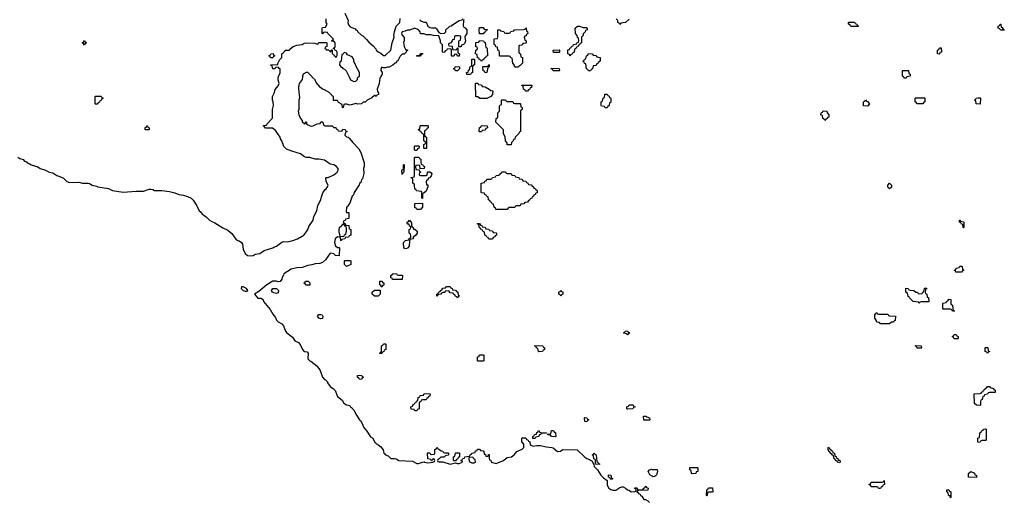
# Model space of a CAD drawing. Header units: inches. Extents: x 2602844 to 2692189, y 936934 to 1026383.
# Tile 21 of 58: x 2653149 to 2663812, y 955397 to 960620. Entities that reach past the tile are written whole.
import ezdxf

# ---------------------------------------------------------------- set-up
doc = ezdxf.new("R2010")
doc.units = ezdxf.units.IN
doc.header["$MEASUREMENT"] = 0
for name, color, linetype in [('C6955', 7, 'Continuous'), ('C6956', 7, 'Continuous'), ('C6965', 7, 'Continuous'), ('C6966', 7, 'Continuous')]:
    doc.layers.add(name, color=color, linetype=linetype)

msp = doc.modelspace()

# ---------------------------------------------------------------- linework, layer by layer
at = {"layer": 'C6955', "color": 6}
for points in [[(2653131, 959131), (2653150, 959118), (2653186, 959106), (2653202, 959090), (2653222, 959082), (2653232, 959070), (2653261, 959061), (2653272, 959050), (2653347, 959027), (2653372, 959010), (2653430, 958991), (2653470, 958971), (2653510, 958964), (2653550, 958934), (2653584, 958924), (2653624, 958904), (2653661, 958870), (2653690, 958860), (2653790, 958863), (2653830, 958852), (2653891, 958851), (2653907, 958847), (2653934, 958830), (2653980, 958820), (2653994, 958810), (2654112, 958792), (2654154, 958770), (2654270, 958755), (2654410, 958766), (2654490, 958765), (2654550, 958785), (2654570, 958785), (2654590, 958782), (2654610, 958772), (2654689, 958771), (2654770, 958762), (2654830, 958748), (2654872, 958730), (2654922, 958722), (2654968, 958708), (2655008, 958688), (2655027, 958667), (2655067, 958607), (2655092, 958550), (2655104, 958544), (2655130, 958511), (2655145, 958505), (2655168, 958488), (2655206, 958450), (2655230, 958435), (2655262, 958422), (2655350, 958366), (2655404, 958344), (2655446, 958306), (2655490, 958246), (2655510, 958230), (2655526, 958226), (2655550, 958210), (2655563, 958190), (2655570, 958138), (2655590, 958090), (2655615, 958070), (2655650, 958064), (2655677, 958070), (2655698, 958082), (2655749, 958090), (2655796, 958124), (2655890, 958151), (2655900, 958160), (2655930, 958171), (2655990, 958214), (2656010, 958219), (2656050, 958216), (2656109, 958230), (2656159, 958250), (2656226, 958290), (2656258, 958330), (2656269, 958350), (2656279, 958381), (2656326, 958450), (2656335, 958490), (2656367, 958550), (2656378, 958610), (2656409, 958670), (2656416, 958704), (2656434, 958746), (2656456, 958784), (2656470, 958791), (2656484, 958810), (2656489, 958830), (2656468, 958870), (2656466, 958910), (2656470, 958914), (2656490, 958912), (2656550, 958943), (2656589, 958970), (2656599, 958990), (2656597, 959010), (2656579, 959030), (2656550, 959049), (2656510, 959055), (2656450, 959099), (2656390, 959110), (2656350, 959111), (2656290, 959129), (2656250, 959129), (2656235, 959135), (2656189, 959170), (2656096, 959196), (2656040, 959220), (2656009, 959249), (2655989, 959310), (2655972, 959332), (2655969, 959350), (2655920, 959420), (2655887, 959447), (2655810, 959448), (2655802, 959462), (2655788, 959468), (2655790, 959474), (2655822, 959478), (2655826, 959490), (2655887, 959553), (2655886, 959650), (2655897, 959690), (2655894, 959730), (2655886, 959750), (2655886, 959790), (2655910, 959834), (2655917, 959863), (2655950, 959903), (2655961, 959930), (2655949, 959970), (2655949, 959990), (2655951, 960000)], [(2656211, 960000), (2656208, 959972), (2656175, 959930), (2656168, 959890), (2656171, 959830), (2656177, 959810), (2656181, 959770), (2656171, 959750), (2656172, 959650), (2656165, 959630), (2656171, 959590), (2656190, 959551), (2656208, 959528), (2656210, 959514), (2656225, 959505), (2656230, 959494), (2656242, 959498), (2656250, 959514), (2656254, 959510), (2656254, 959490), (2656294, 959470), (2656310, 959467), (2656326, 959470), (2656370, 959492), (2656402, 959498), (2656410, 959514), (2656430, 959514), (2656434, 959510), (2656438, 959478), (2656453, 959473), (2656532, 959472), (2656550, 959454), (2656573, 959453), (2656578, 959438), (2656592, 959432), (2656598, 959418), (2656630, 959414), (2656642, 959418), (2656650, 959434), (2656673, 959433), (2656678, 959418), (2656694, 959410), (2656678, 959402), (2656672, 959370), (2656690, 959352), (2656708, 959348), (2656719, 959339), (2656756, 959290), (2656823, 959223), (2656843, 959183), (2656879, 959070), (2656879, 959030), (2656871, 959010), (2656877, 958957), (2656861, 958899), (2656850, 958886), (2656842, 958858), (2656830, 958848), (2656826, 958834), (2656771, 958750), (2656768, 958732), (2656762, 958718), (2656751, 958710), (2656726, 958634), (2656710, 958618), (2656702, 958598), (2656690, 958586), (2656684, 958544), (2656690, 958534), (2656710, 958534), (2656714, 958530), (2656712, 958468), (2656678, 958462), (2656673, 958447), (2656658, 958442), (2656654, 958430), (2656658, 958418), (2656673, 958413), (2656678, 958398), (2656713, 958393), (2656718, 958358), (2656734, 958350), (2656734, 958290), (2656718, 958282), (2656710, 958266), (2656678, 958262), (2656670, 958248), (2656638, 958242), (2656630, 958226), (2656626, 958230), (2656622, 958262), (2656608, 958268), (2656590, 958269), (2656566, 958250), (2656560, 958210), (2656570, 958172), (2656590, 958154), (2656610, 958154), (2656614, 958150), (2656610, 958066), (2656570, 958068), (2656550, 958088), (2656510, 958094), (2656460, 958020), (2656428, 957992), (2656398, 957982), (2656350, 957978), (2656313, 957967), (2656270, 957961), (2656210, 957938), (2656150, 957936), (2656090, 957922), (2656011, 957870), (2656006, 957854), (2655991, 957830), (2655988, 957812), (2655970, 957788), (2655950, 957782), (2655929, 957789), (2655890, 957790), (2655825, 957750), (2655740, 957680), (2655691, 957650), (2655730, 957608), (2655765, 957605), (2655787, 957587), (2655791, 957570), (2655863, 957483), (2655890, 957435), (2655918, 957398), (2655931, 957370), (2655950, 957351), (2655987, 957327), (2656006, 957306), (2656028, 957250), (2656042, 957230), (2656104, 957184), (2656130, 957144), (2656170, 957125), (2656185, 957105), (2656211, 957050), (2656230, 957031), (2656264, 957024), (2656274, 957010), (2656271, 956950), (2656290, 956928), (2656303, 956923), (2656371, 956871), (2656404, 956824), (2656430, 956751), (2656450, 956727), (2656462, 956722), (2656482, 956702), (2656483, 956690), (2656510, 956651), (2656546, 956626), (2656566, 956606), (2656590, 956543), (2656641, 956501), (2656659, 956470), (2656690, 956451), (2656725, 956445), (2656732, 956430), (2656743, 956423), (2656771, 956391), (2656790, 956352), (2656830, 956291), (2656841, 956281), (2656862, 956242), (2656871, 956210), (2656907, 956167), (2656950, 956105), (2656972, 956090), (2656991, 956050), (2657003, 956043), (2657010, 956031), (2657025, 956025), (2657030, 956018), (2657059, 955999), (2657086, 955966), (2657092, 955930), (2657103, 955923), (2657110, 955912), (2657140, 955900), (2657170, 955871), (2657210, 955872), (2657228, 955868), (2657254, 955850), (2657403, 955843), (2657450, 955819), (2657470, 955816), (2657513, 955833), (2657530, 955834), (2657534, 955830), (2657570, 955825), (2657626, 955830), (2657626, 955834), (2657642, 955838), (2657646, 955850), (2657642, 955862), (2657630, 955866), (2657618, 955862), (2657614, 955846), (2657610, 955846), (2657602, 955862), (2657568, 955868), (2657566, 955930), (2657570, 955934), (2657590, 955934), (2657598, 955918), (2657610, 955914), (2657642, 955918), (2657646, 955930), (2657646, 955970), (2657662, 955978), (2657670, 955994), (2657678, 955978), (2657690, 955974), (2657713, 955953), (2657732, 955952), (2657738, 955938), (2657750, 955934), (2657790, 955934), (2657794, 955930), (2657794, 955910), (2657790, 955906), (2657758, 955902), (2657750, 955886), (2657710, 955886), (2657693, 955867), (2657678, 955862), (2657674, 955850), (2657678, 955838), (2657690, 955834), (2657730, 955834), (2657810, 955811), (2657870, 955825), (2657890, 955818), (2657910, 955818), (2657946, 955830), (2657942, 955842), (2657926, 955850), (2657942, 955858), (2657948, 955872), (2657966, 955874), (2657969, 955891), (2658022, 955898), (2658026, 955910), (2658042, 955918), (2658046, 955930), (2658082, 955938), (2658087, 955953), (2658102, 955958), (2658108, 955972), (2658130, 955972), (2658138, 955958), (2658170, 955954), (2658174, 955950), (2658178, 955918), (2658193, 955913), (2658198, 955898), (2658210, 955894), (2658222, 955898), (2658227, 955913), (2658233, 955913), (2658234, 955870), (2658238, 955858), (2658250, 955854), (2658254, 955830), (2658310, 955816), (2658388, 955850), (2658430, 955881), (2658475, 955890), (2658504, 955910), (2658533, 955947), (2658590, 955971), (2658609, 955990), (2658609, 956010), (2658608, 956028), (2658588, 956050), (2658586, 956090), (2658590, 956094), (2658630, 956094), (2658638, 956078), (2658653, 956073), (2658658, 956058), (2658673, 956053), (2658678, 956018), (2658710, 956005), (2658749, 956011), (2658789, 956011), (2658850, 955998), (2658911, 955991), (2658927, 955987), (2658973, 955947), (2659006, 955950), (2659033, 955967), (2659186, 955966), (2659270, 955885), (2659290, 955871), (2659321, 955861), (2659330, 955852), (2659346, 955846), (2659366, 955806), (2659370, 955785), (2659408, 955748), (2659444, 955690), (2659470, 955661), (2659512, 955632), (2659510, 955582), (2659530, 955551), (2659550, 955535), (2659572, 955528), (2659606, 955530), (2659650, 955558), (2659670, 955565), (2659684, 955564), (2659710, 955552), (2659730, 955532), (2659748, 955528), (2659770, 955512), (2659810, 955514), (2659822, 955518), (2659826, 955530), (2659822, 955542), (2659807, 955547), (2659810, 955554), (2659830, 955554), (2659838, 955538), (2659850, 955534), (2659890, 955534), (2659902, 955538), (2659908, 955552), (2659922, 955558), (2659928, 955572), (2659934, 955570), (2659938, 955558), (2659954, 955550), (2659953, 955527), (2659850, 955526), (2659838, 955522), (2659834, 955510), (2659845, 955505), (2659854, 955490), (2659867, 955487), (2659872, 955470), (2659885, 955465), (2659910, 955427), (2659926, 955426), (2659950, 955414), (2659970, 955394)], [(2657057, 960000), (2657050, 959988), (2657041, 959930), (2657021, 959870), (2657024, 959844), (2657034, 959830), (2657034, 959810), (2657018, 959802), (2657010, 959789), (2656998, 959798), (2656990, 959798), (2656964, 959776), (2656912, 959750), (2656890, 959728), (2656870, 959726), (2656852, 959708), (2656810, 959706), (2656790, 959714), (2656730, 959695), (2656690, 959706), (2656670, 959706), (2656658, 959702), (2656654, 959670), (2656647, 959667), (2656642, 959702), (2656603, 959723), (2656590, 959746), (2656547, 959747), (2656546, 959790), (2656535, 959795), (2656526, 959810), (2656515, 959815), (2656508, 959830), (2656450, 959862), (2656428, 959868), (2656407, 959887), (2656359, 959939), (2656349, 959970), (2656317, 959997), (2656315, 960000)], [(2656718, 960000), (2656732, 959970), (2656767, 959953), (2656790, 959954), (2656807, 959973), (2656808, 959990), (2656818, 960000)], [(2660000, 955680), (2659975, 955695), (2659955, 955730), (2659968, 955750), (2659990, 955755), (2660000, 955754)]]:
    msp.add_lwpolyline(points, dxfattribs=at)
for points in [[(2658133, 959767), (2658110, 959786), (2658090, 959786), (2658087, 959933), (2658110, 959934), (2658118, 959918), (2658150, 959914), (2658158, 959898), (2658190, 959892), (2658234, 959870), (2658250, 959854), (2658272, 959850), (2658271, 959809), (2658250, 959788), (2658210, 959768)], [(2658650, 959846), (2658627, 959847), (2658622, 959862), (2658607, 959867), (2658602, 959902), (2658587, 959907), (2658587, 959913), (2658694, 959910), (2658693, 959887), (2658678, 959882), (2658674, 959870), (2658658, 959862)], [(2653970, 959706), (2653966, 959710), (2653966, 959790), (2653970, 959794), (2654030, 959794), (2654038, 959778), (2654054, 959770), (2654038, 959762), (2654033, 959747), (2654018, 959742), (2654013, 959727), (2653998, 959722), (2653990, 959706)], [(2658430, 959734), (2658490, 959734), (2658498, 959718), (2658510, 959714), (2658570, 959714), (2658574, 959710), (2658578, 959678), (2658592, 959670), (2658592, 959648), (2658578, 959642), (2658574, 959630), (2658572, 959410), (2658558, 959402), (2658554, 959390), (2658514, 959350), (2658510, 959326), (2658498, 959322), (2658494, 959310), (2658474, 959290), (2658470, 959266), (2658430, 959266), (2658427, 959287), (2658409, 959309), (2658408, 959350), (2658389, 959390), (2658388, 959428), (2658306, 959510), (2658308, 959550), (2658322, 959558), (2658326, 959570), (2658328, 959612), (2658346, 959630), (2658347, 959687), (2658350, 959694), (2658362, 959698), (2658366, 959710), (2658366, 959750), (2658370, 959754), (2658410, 959754), (2658418, 959738)], [(2659490, 959666), (2659482, 959682), (2659450, 959686), (2659446, 959690), (2659446, 959730), (2659462, 959738), (2659468, 959772), (2659482, 959778), (2659486, 959810), (2659490, 959814), (2659510, 959814), (2659518, 959798), (2659533, 959793), (2659538, 959778), (2659552, 959772), (2659552, 959728), (2659538, 959722), (2659534, 959690), (2659518, 959682), (2659510, 959666)], [(2654550, 959428), (2654508, 959430), (2654508, 959452), (2654522, 959458), (2654528, 959472), (2654534, 959470), (2654538, 959458), (2654552, 959450)], [(2657530, 959226), (2657526, 959230), (2657526, 959270), (2657542, 959278), (2657546, 959290), (2657542, 959302), (2657526, 959310), (2657526, 959370), (2657522, 959382), (2657507, 959387), (2657502, 959402), (2657490, 959406), (2657482, 959422), (2657466, 959430), (2657482, 959438), (2657486, 959470), (2657490, 959474), (2657570, 959474), (2657574, 959470), (2657574, 959450), (2657558, 959442), (2657554, 959430), (2657538, 959422), (2657534, 959410), (2657534, 959370), (2657538, 959358), (2657554, 959350), (2657554, 959230), (2657550, 959226)], [(2658130, 959406), (2658126, 959410), (2658130, 959454), (2658142, 959458), (2658150, 959474), (2658213, 959473), (2658214, 959450), (2658198, 959442), (2658190, 959426), (2658158, 959422), (2658150, 959408)], [(2657430, 959206), (2657426, 959210), (2657426, 959250), (2657430, 959254), (2657470, 959254), (2657474, 959250), (2657473, 959227), (2657458, 959222), (2657450, 959206)], [(2657486, 959006), (2657482, 959042), (2657470, 959046), (2657438, 959042), (2657434, 959030), (2657438, 958998), (2657474, 958994), (2657478, 958978), (2657494, 958970), (2657478, 958962), (2657474, 958950), (2657478, 958938), (2657490, 958934), (2657550, 958934), (2657562, 958938), (2657566, 958970), (2657570, 958974), (2657590, 958974), (2657604, 958964), (2657611, 958951), (2657605, 958930), (2657590, 958908), (2657574, 958906), (2657570, 958886), (2657558, 958882), (2657553, 958867), (2657554, 958834), (2657570, 958832), (2657571, 958810), (2657550, 958766), (2657530, 958746), (2657518, 958742), (2657513, 958727), (2657510, 958686), (2657506, 958690), (2657506, 958750), (2657502, 958762), (2657448, 958768), (2657442, 958782), (2657427, 958787), (2657426, 958830), (2657422, 958842), (2657406, 958850), (2657406, 958890), (2657402, 958902), (2657388, 958910), (2657390, 958914), (2657422, 958918), (2657426, 958930), (2657426, 959130), (2657430, 959134), (2657472, 959132), (2657478, 959118), (2657494, 959110), (2657494, 959070), (2657498, 959058), (2657510, 959054), (2657518, 959038), (2657532, 959030), (2657531, 959009)], [(2657290, 958946), (2657287, 958987), (2657290, 958994), (2657302, 958998), (2657306, 959010), (2657306, 959050), (2657310, 959052), (2657314, 959050), (2657311, 958969), (2657298, 958962)], [(2658430, 958954), (2658470, 958954), (2658478, 958938), (2658513, 958933), (2658518, 958918), (2658553, 958913), (2658558, 958898), (2658590, 958894), (2658598, 958878), (2658630, 958874), (2658638, 958858), (2658654, 958850), (2658658, 958838), (2658690, 958834), (2658698, 958818), (2658710, 958814), (2658718, 958798), (2658734, 958790), (2658738, 958778), (2658754, 958770), (2658753, 958747), (2658738, 958742), (2658733, 958727), (2658718, 958722), (2658714, 958710), (2658698, 958702), (2658694, 958690), (2658678, 958682), (2658670, 958666), (2658658, 958662), (2658650, 958646), (2658618, 958642), (2658610, 958626), (2658578, 958622), (2658570, 958606), (2658530, 958606), (2658518, 958602), (2658510, 958586), (2658450, 958586), (2658438, 958582), (2658430, 958566), (2658307, 958567), (2658302, 958582), (2658286, 958590), (2658282, 958622), (2658267, 958627), (2658262, 958642), (2658247, 958647), (2658242, 958662), (2658226, 958670), (2658222, 958702), (2658207, 958707), (2658202, 958722), (2658187, 958727), (2658182, 958742), (2658150, 958746), (2658146, 958750), (2658148, 958852), (2658182, 958858), (2658187, 958873), (2658202, 958878), (2658210, 958894), (2658250, 958894), (2658262, 958898), (2658268, 958912), (2658302, 958918), (2658310, 958934), (2658342, 958938), (2658346, 958950), (2658362, 958958), (2658370, 958974), (2658410, 958974), (2658418, 958958)], [(2657450, 958566), (2657442, 958582), (2657430, 958586), (2657428, 958632), (2657510, 958634), (2657511, 958590), (2657490, 958566)], [(2656650, 958406), (2656623, 958377), (2656610, 958368), (2656606, 958350), (2656606, 958326), (2656618, 958278), (2656650, 958274), (2656662, 958278), (2656668, 958292), (2656682, 958298), (2656688, 958330), (2656687, 958367), (2656682, 958382), (2656670, 958386), (2656662, 958402)], [(2657330, 958142), (2657309, 958149), (2657306, 958210), (2657328, 958232), (2657362, 958238), (2657368, 958252), (2657382, 958258), (2657386, 958270), (2657382, 958302), (2657366, 958310), (2657368, 958350), (2657382, 958358), (2657386, 958370), (2657382, 958382), (2657370, 958386), (2657366, 958406), (2657354, 958406), (2657347, 958413), (2657346, 958430), (2657362, 958438), (2657370, 958452), (2657378, 958438), (2657394, 958430), (2657394, 958390), (2657398, 958378), (2657412, 958372), (2657414, 958354), (2657430, 958352), (2657452, 958330), (2657454, 958310), (2657437, 958283), (2657412, 958268), (2657411, 958249), (2657378, 958242), (2657372, 958228), (2657366, 958170), (2657350, 958149)], [(2658230, 958246), (2658222, 958262), (2658207, 958267), (2658202, 958282), (2658187, 958287), (2658182, 958322), (2658167, 958327), (2658162, 958342), (2658147, 958347), (2658142, 958362), (2658127, 958367), (2658122, 958402), (2658107, 958407), (2658107, 958413), (2658130, 958414), (2658138, 958398), (2658153, 958393), (2658158, 958378), (2658190, 958374), (2658198, 958358), (2658230, 958354), (2658238, 958338), (2658270, 958334), (2658278, 958318), (2658310, 958314), (2658314, 958310), (2658314, 958290), (2658298, 958282), (2658294, 958270), (2658278, 958262), (2658270, 958246)], [(2656690, 957948), (2656668, 957970), (2656666, 958010), (2656670, 958014), (2656730, 958014), (2656734, 958010), (2656734, 957970)], [(2657250, 957854), (2657290, 957854), (2657294, 957850), (2657290, 957809), (2657188, 957808), (2657182, 957822), (2657168, 957828), (2657168, 957850), (2657190, 957871), (2657230, 957874), (2657238, 957858)], [(2655570, 957729), (2655551, 957729), (2655548, 957710), (2655570, 957691), (2655590, 957681), (2655610, 957681), (2655621, 957690), (2655604, 957710)], [(2655930, 957658), (2655903, 957663), (2655886, 957670), (2655878, 957690), (2655890, 957711), (2655930, 957711), (2655951, 957690), (2655950, 957666)], [(2656250, 957748), (2656242, 957762), (2656228, 957770), (2656242, 957778), (2656246, 957790), (2656272, 957792), (2656290, 957774), (2656290, 957748)], [(2657070, 957726), (2657062, 957742), (2657048, 957750), (2657050, 957791), (2657074, 957790), (2657078, 957778), (2657094, 957770), (2657093, 957747), (2657078, 957742)], [(2657890, 957606), (2657882, 957622), (2657870, 957626), (2657862, 957642), (2657846, 957650), (2657842, 957662), (2657810, 957666), (2657802, 957682), (2657790, 957686), (2657758, 957682), (2657752, 957668), (2657733, 957667), (2657718, 957662), (2657710, 957648), (2657678, 957642), (2657670, 957626), (2657666, 957630), (2657666, 957650), (2657682, 957658), (2657690, 957674), (2657702, 957678), (2657706, 957690), (2657722, 957698), (2657730, 957714), (2657762, 957718), (2657770, 957734), (2657810, 957734), (2657818, 957718), (2657834, 957710), (2657838, 957698), (2657870, 957694), (2657878, 957678), (2657894, 957670), (2657898, 957638), (2657912, 957630), (2657898, 957622)], [(2656990, 957629), (2656968, 957650), (2656968, 957670), (2656990, 957692), (2657053, 957693), (2657052, 957650), (2657030, 957629)], [(2659010, 957628), (2659002, 957642), (2658988, 957650), (2658988, 957670), (2659002, 957678), (2659010, 957694), (2659018, 957678), (2659030, 957674), (2659032, 957650), (2659018, 957642)], [(2656410, 957382), (2656388, 957390), (2656375, 957410), (2656388, 957430), (2656411, 957431), (2656425, 957425), (2656431, 957410), (2656430, 957388)], [(2659730, 957208), (2659722, 957222), (2659690, 957226), (2659687, 957233), (2659702, 957238), (2659710, 957252), (2659734, 957250), (2659738, 957238), (2659750, 957234), (2659752, 957228), (2659738, 957222)], [(2657070, 957006), (2657048, 957008), (2657050, 957014), (2657062, 957018), (2657066, 957030), (2657066, 957090), (2657082, 957098), (2657090, 957114), (2657110, 957114), (2657114, 957110), (2657114, 957050), (2657098, 957042), (2657094, 957030), (2657078, 957022)], [(2658770, 957026), (2658766, 957030), (2658762, 957062), (2658747, 957067), (2658742, 957082), (2658727, 957087), (2658727, 957093), (2658814, 957090), (2658818, 957078), (2658834, 957070), (2658834, 957050), (2658818, 957042), (2658810, 957028)], [(2658110, 956926), (2658106, 956930), (2658108, 956970), (2658126, 956974), (2658130, 956992), (2658170, 956994), (2658174, 956990), (2658174, 956930), (2658170, 956926)], [(2656850, 956728), (2656826, 956730), (2656822, 956742), (2656806, 956750), (2656806, 956770), (2656830, 956774), (2656854, 956770), (2656858, 956758), (2656872, 956750), (2656858, 956742)], [(2657430, 956386), (2657422, 956402), (2657387, 956407), (2657386, 956430), (2657402, 956438), (2657410, 956454), (2657422, 956458), (2657430, 956474), (2657442, 956478), (2657447, 956493), (2657462, 956498), (2657466, 956530), (2657482, 956538), (2657487, 956553), (2657522, 956558), (2657530, 956574), (2657593, 956573), (2657590, 956546), (2657578, 956542), (2657574, 956530), (2657558, 956522), (2657550, 956506), (2657510, 956506), (2657498, 956502), (2657493, 956487), (2657478, 956482), (2657474, 956470), (2657474, 956410), (2657458, 956402), (2657450, 956386)], [(2659730, 956406), (2659726, 956410), (2659726, 956430), (2659742, 956438), (2659750, 956452), (2659792, 956452), (2659798, 956438), (2659814, 956430), (2659798, 956422), (2659790, 956408)], [(2659910, 956288), (2659906, 956330), (2659930, 956331), (2659941, 956321), (2659970, 956311), (2659974, 956290), (2659970, 956288)], [(2659290, 956268), (2659268, 956270), (2659266, 956310), (2659270, 956314), (2659292, 956312), (2659298, 956298), (2659314, 956290), (2659298, 956282)], [(2658707, 956087), (2658706, 956110), (2658722, 956118), (2658726, 956130), (2658746, 956134), (2658748, 956152), (2658762, 956158), (2658767, 956173), (2658774, 956170), (2658778, 956158), (2658793, 956153), (2658854, 956150), (2658854, 956146), (2658810, 956146), (2658798, 956142), (2658794, 956130), (2658774, 956126), (2658772, 956110), (2658738, 956102), (2658730, 956088)], [(2658950, 956106), (2658910, 956108), (2658902, 956122), (2658870, 956128), (2658866, 956134), (2658902, 956138), (2658910, 956174), (2658930, 956174), (2658938, 956158), (2658952, 956152), (2658954, 956110)], [(2657850, 955846), (2657846, 955850), (2657846, 955890), (2657862, 955898), (2657870, 955932), (2657910, 955934), (2657914, 955930), (2657912, 955888), (2657898, 955882), (2657893, 955867), (2657878, 955862), (2657870, 955846)], [(2659430, 955806), (2659386, 955810), (2659386, 955850), (2659382, 955862), (2659367, 955867), (2659362, 955902), (2659349, 955910), (2659362, 955918), (2659370, 955934), (2659378, 955918), (2659391, 955911), (2659398, 955838), (2659412, 955832), (2659418, 955818), (2659430, 955814)], [(2658050, 955886), (2658018, 955882), (2658014, 955870), (2658018, 955838), (2658046, 955826), (2658070, 955825), (2658086, 955830), (2658082, 955862), (2658067, 955867), (2658062, 955882)], [(2659570, 955648), (2659548, 955648), (2659542, 955662), (2659526, 955670), (2659527, 955693), (2659552, 955690), (2659558, 955658), (2659570, 955654)]]:
    msp.add_lwpolyline(points, close=True, dxfattribs=at)
at = {"layer": 'C6956', "color": 6}
for points in [[(2655951, 960000), (2655952, 960010), (2655970, 960042), (2655970, 960086), (2655955, 960095), (2655950, 960106), (2655918, 960102), (2655912, 960088), (2655890, 960088), (2655882, 960122), (2655870, 960126), (2655868, 960132), (2655946, 960134), (2655946, 960146), (2655968, 960190), (2655988, 960210), (2655988, 960252), (2656002, 960258), (2656010, 960274), (2656022, 960278), (2656026, 960290), (2656070, 960292), (2656077, 960303), (2656110, 960331), (2656150, 960343), (2656208, 960350), (2656230, 960367), (2656250, 960371), (2656345, 960365), (2656370, 960354), (2656382, 960358), (2656386, 960370), (2656393, 960373), (2656470, 960374), (2656474, 960370), (2656474, 960330), (2656458, 960322), (2656454, 960310), (2656465, 960305), (2656470, 960294), (2656493, 960293), (2656505, 960285), (2656510, 960274), (2656522, 960278), (2656527, 960293), (2656534, 960294), (2656534, 960250), (2656546, 960246), (2656550, 960234), (2656566, 960226), (2656570, 960214), (2656582, 960218), (2656587, 960233), (2656587, 960267), (2656582, 960282), (2656567, 960287), (2656562, 960302), (2656546, 960306), (2656550, 960314), (2656562, 960318), (2656566, 960330), (2656566, 960370), (2656550, 960386), (2656530, 960386), (2656526, 960390), (2656542, 960398), (2656546, 960410), (2656486, 960470), (2656482, 960482), (2656450, 960486), (2656438, 960482), (2656430, 960466), (2656426, 960470), (2656426, 960530), (2656430, 960534), (2656462, 960538), (2656478, 960570), (2656469, 960590), (2656469, 960630)], [(2656671, 960690), (2656705, 960610), (2656704, 960590), (2656710, 960563), (2656730, 960543), (2656782, 960522), (2656790, 960511), (2656804, 960504), (2656811, 960490), (2656850, 960451), (2656866, 960446), (2656906, 960406), (2656930, 960376), (2656979, 960339), (2657006, 960306), (2657011, 960290), (2657030, 960271), (2657059, 960259), (2657090, 960231), (2657108, 960232), (2657169, 960290), (2657182, 960370), (2657204, 960430), (2657202, 960450), (2657208, 960490), (2657228, 960550), (2657266, 960590), (2657270, 960634)], [(2657958, 960622), (2657954, 960610), (2657953, 960553), (2657958, 960538), (2657973, 960533), (2657991, 960511), (2657990, 960470), (2657976, 960450), (2657971, 960430), (2657976, 960390), (2657970, 960366), (2657954, 960350), (2657934, 960346), (2657930, 960326), (2657906, 960326), (2657906, 960390), (2657922, 960398), (2657926, 960430), (2657922, 960442), (2657910, 960446), (2657870, 960446), (2657858, 960442), (2657853, 960407), (2657838, 960402), (2657834, 960390), (2657813, 960367), (2657798, 960362), (2657794, 960350), (2657798, 960338), (2657833, 960333), (2657838, 960298), (2657870, 960294), (2657882, 960298), (2657887, 960313), (2657894, 960314), (2657894, 960270), (2657898, 960258), (2657911, 960251), (2657910, 960226), (2657890, 960226), (2657882, 960242), (2657870, 960246), (2657858, 960242), (2657850, 960226), (2657830, 960226), (2657826, 960230), (2657826, 960290), (2657822, 960302), (2657810, 960306), (2657778, 960302), (2657773, 960287), (2657758, 960282), (2657750, 960266), (2657727, 960267), (2657727, 960347), (2657706, 960370), (2657708, 960390), (2657687, 960447), (2657630, 960449), (2657605, 960455), (2657550, 960458), (2657530, 960466), (2657490, 960466), (2657486, 960490), (2657468, 960510), (2657430, 960529), (2657370, 960506), (2657350, 960508), (2657325, 960495), (2657292, 960488), (2657285, 960470), (2657290, 960454), (2657313, 960427), (2657313, 960393), (2657305, 960375), (2657312, 960330), (2657330, 960294), (2657350, 960294), (2657350, 960286), (2657338, 960282), (2657333, 960267), (2657313, 960247), (2657290, 960246), (2657270, 960226), (2657245, 960175), (2657234, 960170), (2657225, 960155), (2657214, 960150), (2657192, 960128), (2657152, 960108), (2657133, 960107), (2657110, 960098), (2657090, 960098), (2657070, 960108), (2657061, 960090), (2657061, 960070), (2657074, 960050), (2657074, 960030), (2657057, 960000)], [(2657482, 960622), (2657485, 960610), (2657527, 960593), (2657553, 960593), (2657571, 960550), (2657590, 960536), (2657610, 960531), (2657652, 960532), (2657663, 960523), (2657690, 960482), (2657710, 960472), (2657750, 960474), (2657766, 960490), (2657766, 960510), (2657806, 960550), (2657830, 960554), (2657835, 960565), (2657910, 960612), (2657942, 960618), (2657950, 960634)], [(2659750, 960626), (2659711, 960589), (2659658, 960582), (2659650, 960568), (2659642, 960582), (2659626, 960590), (2659626, 960610), (2659608, 960628)], [(2656818, 960000), (2656828, 960010), (2656828, 960048), (2656794, 960114), (2656783, 960143), (2656774, 960154), (2656768, 960170), (2656769, 960190), (2656750, 960217), (2656700, 960240), (2656690, 960258), (2656670, 960266), (2656658, 960262), (2656653, 960247), (2656638, 960242), (2656632, 960170), (2656618, 960162), (2656612, 960130), (2656630, 960107), (2656642, 960102), (2656650, 960092), (2656666, 960086), (2656686, 960066), (2656718, 960000)], [(2656315, 960000), (2656309, 960010), (2656270, 960049), (2656250, 960049), (2656221, 960030), (2656212, 960008), (2656211, 960000)]]:
    msp.add_lwpolyline(points, dxfattribs=at)
for points in [[(2658170, 960466), (2658128, 960468), (2658126, 960510), (2658130, 960534), (2658170, 960534), (2658178, 960518), (2658213, 960513), (2658213, 960507), (2658198, 960502), (2658193, 960487), (2658178, 960482)], [(2658510, 960106), (2658506, 960130), (2658488, 960148), (2658482, 960202), (2658468, 960208), (2658462, 960222), (2658450, 960226), (2658350, 960226), (2658346, 960230), (2658346, 960270), (2658342, 960282), (2658326, 960290), (2658322, 960322), (2658307, 960327), (2658302, 960342), (2658288, 960350), (2658286, 960410), (2658290, 960414), (2658322, 960418), (2658326, 960430), (2658326, 960510), (2658354, 960510), (2658358, 960498), (2658392, 960492), (2658398, 960478), (2658410, 960474), (2658450, 960474), (2658462, 960478), (2658468, 960492), (2658502, 960498), (2658508, 960512), (2658607, 960513), (2658622, 960518), (2658630, 960532), (2658634, 960530), (2658638, 960498), (2658650, 960494), (2658654, 960470), (2658638, 960462), (2658633, 960447), (2658618, 960442), (2658614, 960430), (2658618, 960398), (2658633, 960393), (2658634, 960370), (2658630, 960366), (2658598, 960362), (2658590, 960346), (2658558, 960342), (2658554, 960330), (2658554, 960270), (2658558, 960258), (2658574, 960250), (2658578, 960218), (2658594, 960210), (2658594, 960150), (2658570, 960126), (2658558, 960122), (2658550, 960106)], [(2659250, 960534), (2659290, 960534), (2659294, 960530), (2659294, 960510), (2659278, 960502), (2659274, 960490), (2659253, 960467), (2659252, 960448), (2659234, 960430), (2659234, 960370), (2659218, 960362), (2659213, 960347), (2659198, 960342), (2659193, 960327), (2659178, 960322), (2659173, 960307), (2659158, 960302), (2659153, 960267), (2659138, 960262), (2659133, 960247), (2659118, 960242), (2659110, 960226), (2659102, 960242), (2659086, 960250), (2659087, 960293), (2659102, 960298), (2659107, 960313), (2659122, 960318), (2659127, 960333), (2659142, 960338), (2659147, 960353), (2659182, 960358), (2659187, 960373), (2659202, 960378), (2659206, 960390), (2659202, 960422), (2659190, 960426), (2659186, 960450), (2659168, 960470), (2659166, 960530), (2659189, 960551), (2659211, 960551)], [(2653850, 960346), (2653842, 960362), (2653826, 960370), (2653842, 960378), (2653850, 960394), (2653858, 960378), (2653874, 960370), (2653858, 960362)], [(2658150, 960166), (2658142, 960182), (2658127, 960187), (2658122, 960202), (2658107, 960207), (2658102, 960242), (2658086, 960250), (2658088, 960292), (2658102, 960298), (2658106, 960310), (2658102, 960322), (2658088, 960328), (2658088, 960370), (2658090, 960374), (2658122, 960378), (2658130, 960394), (2658172, 960392), (2658178, 960378), (2658190, 960374), (2658198, 960318), (2658210, 960314), (2658213, 960307), (2658214, 960230), (2658198, 960222), (2658193, 960207), (2658178, 960202), (2658173, 960187), (2658158, 960182)], [(2658930, 960266), (2658928, 960290), (2658990, 960294), (2658994, 960290), (2658994, 960270), (2658990, 960266)], [(2655867, 960207), (2655862, 960222), (2655846, 960230), (2655862, 960238), (2655868, 960252), (2655893, 960253), (2655898, 960238), (2655912, 960230), (2655898, 960222), (2655890, 960208)], [(2657450, 960226), (2657446, 960230), (2657450, 960234), (2657482, 960238), (2657490, 960254), (2657514, 960254), (2657510, 960246), (2657498, 960242), (2657490, 960226)], [(2657990, 960026), (2657989, 960050), (2658006, 960054), (2658010, 960074), (2658022, 960078), (2658028, 960112), (2658042, 960118), (2658046, 960130), (2658047, 960193), (2658070, 960194), (2658074, 960190), (2658074, 960130), (2658058, 960122), (2658054, 960110), (2658054, 960050), (2658038, 960042), (2658030, 960026)], [(2659310, 960066), (2659302, 960082), (2659287, 960087), (2659282, 960142), (2659267, 960147), (2659262, 960162), (2659246, 960170), (2659262, 960178), (2659267, 960193), (2659282, 960198), (2659286, 960230), (2659302, 960238), (2659310, 960254), (2659350, 960252), (2659358, 960238), (2659390, 960232), (2659398, 960218), (2659434, 960210), (2659434, 960170), (2659418, 960162), (2659414, 960150), (2659398, 960142), (2659390, 960126), (2659358, 960122), (2659354, 960090), (2659338, 960082), (2659330, 960066)], [(2657890, 960068), (2657868, 960068), (2657862, 960082), (2657846, 960090), (2657862, 960098), (2657870, 960114), (2657911, 960111), (2657911, 960090)], [(2658190, 960046), (2658182, 960062), (2658170, 960066), (2658166, 960110), (2658170, 960114), (2658210, 960114), (2658222, 960118), (2658230, 960134), (2658234, 960130), (2658234, 960110), (2658218, 960102), (2658210, 960048)], [(2658990, 960066), (2658928, 960068), (2658922, 960082), (2658906, 960090), (2658910, 960094), (2658992, 960092), (2658994, 960070)]]:
    msp.add_lwpolyline(points, close=True, dxfattribs=at)
at = {"layer": 'C6965', "color": 6}
for points in [[(2662757, 960000), (2662750, 959986), (2662727, 959987), (2662723, 960000)], [(2660000, 955754), (2660051, 955751), (2660056, 955730), (2660047, 955693), (2660030, 955679), (2660010, 955674), (2660000, 955680)]]:
    msp.add_lwpolyline(points, dxfattribs=at)
for points in [[(2662330, 959686), (2662288, 959688), (2662286, 959730), (2662302, 959738), (2662310, 959752), (2662318, 959738), (2662330, 959734), (2662351, 959711)], [(2662930, 959708), (2662866, 959710), (2662862, 959722), (2662848, 959730), (2662846, 959770), (2662850, 959774), (2662950, 959774), (2662952, 959730), (2662938, 959722)], [(2663550, 959706), (2663508, 959710), (2663502, 959742), (2663488, 959750), (2663502, 959758), (2663506, 959770), (2663530, 959774), (2663550, 959774), (2663554, 959770)], [(2661870, 959529), (2661862, 959542), (2661846, 959550), (2661842, 959582), (2661826, 959590), (2661827, 959613), (2661842, 959618), (2661850, 959634), (2661890, 959632), (2661892, 959612), (2661912, 959590), (2661910, 959566), (2661898, 959562), (2661894, 959550), (2661878, 959542)], [(2662570, 958789), (2662549, 958809), (2662549, 958830), (2662570, 958851), (2662592, 958830), (2662590, 958806)], [(2663370, 958366), (2663366, 958370), (2663362, 958402), (2663350, 958406), (2663342, 958422), (2663326, 958430), (2663328, 958452), (2663334, 958450), (2663338, 958438), (2663370, 958434), (2663374, 958430), (2663374, 958370)], [(2663350, 957888), (2663288, 957888), (2663282, 957902), (2663268, 957910), (2663286, 957914), (2663290, 957932), (2663322, 957938), (2663330, 957954), (2663350, 957954), (2663354, 957950), (2663358, 957918), (2663372, 957910), (2663358, 957902)], [(2662890, 957548), (2662882, 957562), (2662826, 957570), (2662786, 957610), (2662782, 957622), (2662770, 957626), (2662762, 957662), (2662746, 957670), (2662747, 957713), (2662770, 957712), (2662778, 957698), (2662793, 957693), (2662834, 957690), (2662853, 957673), (2662872, 957672), (2662878, 957658), (2662890, 957654), (2662922, 957658), (2662928, 957672), (2662942, 957678), (2662946, 957710), (2662950, 957714), (2662973, 957713), (2662970, 957706), (2662958, 957702), (2662954, 957670), (2662958, 957658), (2662974, 957650), (2662978, 957618), (2662992, 957612), (2662993, 957567), (2662910, 957566), (2662898, 957562)], [(2663250, 957466), (2663242, 957482), (2663230, 957486), (2663147, 957487), (2663146, 957550), (2663150, 957554), (2663182, 957558), (2663186, 957570), (2663202, 957578), (2663210, 957594), (2663233, 957593), (2663234, 957550), (2663238, 957538), (2663252, 957532), (2663254, 957490), (2663258, 957478), (2663274, 957470), (2663270, 957466)], [(2662470, 957328), (2662462, 957342), (2662430, 957348), (2662426, 957370), (2662409, 957389), (2662410, 957434), (2662422, 957438), (2662430, 957452), (2662438, 957438), (2662450, 957434), (2662550, 957432), (2662558, 957418), (2662570, 957414), (2662634, 957410), (2662630, 957366), (2662618, 957362), (2662613, 957347), (2662590, 957346), (2662570, 957328)], [(2663310, 957166), (2663268, 957168), (2663262, 957182), (2663246, 957190), (2663262, 957198), (2663270, 957214), (2663290, 957214), (2663298, 957198), (2663314, 957190), (2663314, 957170)], [(2662870, 957066), (2662862, 957082), (2662846, 957090), (2662850, 957094), (2662910, 957092), (2662914, 957070), (2662910, 957066)], [(2663630, 957006), (2663622, 957022), (2663606, 957030), (2663606, 957070), (2663610, 957074), (2663633, 957073), (2663638, 957038), (2663651, 957031), (2663650, 957026), (2663638, 957022)], [(2663550, 956446), (2663510, 956448), (2663490, 956466), (2663487, 956573), (2663550, 956574), (2663562, 956578), (2663566, 956590), (2663582, 956598), (2663586, 956610), (2663602, 956618), (2663606, 956630), (2663622, 956638), (2663629, 956651), (2663651, 956651), (2663658, 956638), (2663694, 956630), (2663698, 956618), (2663714, 956610), (2663714, 956590), (2663710, 956586), (2663650, 956586), (2663638, 956582), (2663630, 956566), (2663598, 956562), (2663593, 956547), (2663578, 956542), (2663574, 956510), (2663558, 956502), (2663554, 956490), (2663554, 956450)], [(2663530, 956046), (2663526, 956050), (2663526, 956090), (2663542, 956098), (2663548, 956150), (2663562, 956158), (2663570, 956174), (2663582, 956178), (2663586, 956190), (2663610, 956194), (2663614, 956190), (2663614, 956070), (2663610, 956066), (2663570, 956066), (2663558, 956062), (2663550, 956048)], [(2662030, 955826), (2662006, 955830), (2662002, 955842), (2661990, 955846), (2661982, 955862), (2661970, 955866), (2661962, 955902), (2661950, 955906), (2661942, 955922), (2661930, 955926), (2661922, 955942), (2661910, 955946), (2661906, 955970), (2661906, 955990), (2661910, 955994), (2661918, 955978), (2661934, 955970), (2661938, 955958), (2661950, 955954), (2661954, 955934), (2661972, 955930), (2661978, 955898), (2661990, 955894), (2661994, 955874), (2662010, 955872), (2662014, 955854), (2662030, 955852), (2662034, 955830)], [(2660430, 955706), (2660426, 955710), (2660422, 955742), (2660408, 955750), (2660407, 955773), (2660490, 955774), (2660494, 955770), (2660494, 955730), (2660474, 955726), (2660470, 955708)], [(2663510, 955666), (2663426, 955670), (2663426, 955710), (2663449, 955731), (2663490, 955712), (2663494, 955694), (2663511, 955690)], [(2662470, 955546), (2662450, 955548), (2662442, 955562), (2662430, 955566), (2662370, 955566), (2662362, 955582), (2662350, 955586), (2662348, 955592), (2662362, 955598), (2662370, 955614), (2662490, 955614), (2662502, 955618), (2662506, 955630), (2662512, 955632), (2662514, 955590), (2662498, 955582), (2662494, 955570), (2662478, 955562)], [(2660590, 955466), (2660586, 955470), (2660590, 955534), (2660602, 955538), (2660610, 955554), (2660653, 955553), (2660654, 955510), (2660650, 955506), (2660610, 955506), (2660598, 955502), (2660594, 955470)], [(2663230, 955446), (2663226, 955466), (2663210, 955468), (2663202, 955502), (2663188, 955510), (2663190, 955532), (2663212, 955532), (2663218, 955518), (2663232, 955510), (2663234, 955450)]]:
    msp.add_lwpolyline(points, close=True, dxfattribs=at)
at = {"layer": 'C6966', "color": 6}
for points in [[(2662230, 960546), (2662150, 960548), (2662142, 960562), (2662126, 960570), (2662126, 960590), (2662130, 960594), (2662190, 960594), (2662198, 960578), (2662214, 960570), (2662218, 960558), (2662233, 960553)], [(2663770, 960506), (2663762, 960522), (2663746, 960530), (2663746, 960550), (2663762, 960558), (2663768, 960572), (2663774, 960570), (2663778, 960538), (2663790, 960534), (2663798, 960518), (2663812, 960512), (2663810, 960506)], [(2663110, 960248), (2663088, 960250), (2663088, 960290), (2663102, 960298), (2663110, 960314), (2663130, 960314), (2663132, 960270), (2663114, 960266)]]:
    msp.add_lwpolyline(points, close=True, dxfattribs=at)
msp.add_lwpolyline([(2662723, 960000), (2662722, 960002), (2662708, 960008), (2662708, 960072), (2662770, 960072), (2662774, 960070), (2662778, 960038), (2662794, 960030), (2662791, 960009), (2662758, 960002), (2662757, 960000)], dxfattribs=at)

doc.saveas('drawing.dxf')
